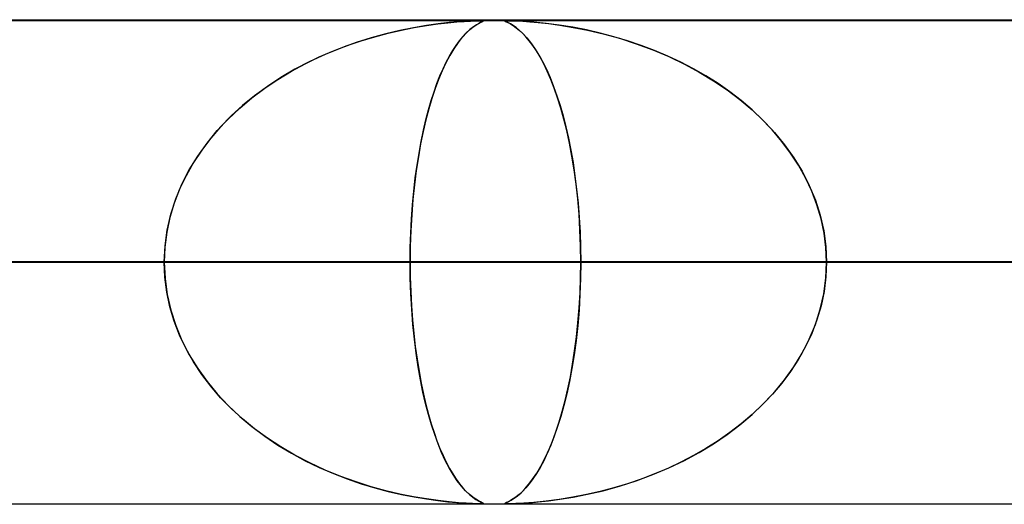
# Model space of a CAD drawing. Header units: millimetres. Extents: x -790 to 790, y -924 to 924.
# Tile 18 of 48: x -131 to -111, y 914 to 924. Entities that reach past the tile are written whole.
import ezdxf

# ---------------------------------------------------------------- set-up
doc = ezdxf.new("R2010")
doc.units = ezdxf.units.MM
doc.layers.add('HIDDEN', color=7, linetype='Continuous')
doc.layers.add('THICK', color=7, linetype='Continuous')

msp = doc.modelspace()

# ---------------------------------------------------------------- linework, layer by layer
at = {"layer": 'HIDDEN'}
for p, q in [((0, 923.99), (-677, 923.99)), ((0, 923.99), (-344.621, 923.99)), ((0, 923.99), (-344.621, 923.99)), ((0, 923.98), (-329.536, 923.98)), ((-122.28, 923.954), (-122.126, 923.966)), ((-122.089, 923.968), (-122.248, 923.957)), ((-122.126, 923.966), (-122, 923.973)), ((-121.956, 923.975), (-122.089, 923.968)), ((-122, 923.973), (-121.902, 923.977)), ((-121.851, 923.979), (-121.956, 923.975)), ((-121.902, 923.977), (-121.83, 923.979)), ((-121.78, 923.98), (-121.851, 923.979)), ((-121.83, 923.979), (-121.78, 923.98)), ((-121.751, 923.96), (-121.781, 923.946)), ((-121.78, 923.98), (-121.778, 923.98)), ((-121.74, 923.979), (-121.78, 923.98)), ((-121.778, 923.98), (-121.776, 923.98)), ((-121.776, 923.98), (-121.774, 923.98)), ((-121.774, 923.98), (-121.772, 923.98)), ((-121.773, 923.95), (-121.739, 923.966)), ((-121.772, 923.98), (-121.77, 923.98)), ((-121.77, 923.98), (-121.768, 923.98)), ((-121.756, 923.98), (-121.735, 923.978)), ((-121.733, 923.969), (-121.751, 923.96)), ((-121.727, 923.975), (-121.74, 923.979)), ((-121.739, 923.966), (-121.727, 923.975)), ((-121.735, 923.978), (-121.727, 923.975)), ((-121.727, 923.975), (-121.733, 923.969)), ((-121.275, 923.979), (-121.289, 923.975)), ((-121.289, 923.975), (-121.281, 923.968)), ((-121.288, 923.973), (-121.285, 923.977)), ((-121.276, 923.966), (-121.288, 923.973)), ((-121.285, 923.977), (-121.268, 923.979)), ((-121.281, 923.968), (-121.257, 923.957)), ((-121.252, 923.954), (-121.276, 923.966)), ((-121.236, 923.98), (-121.275, 923.979)), ((-121.268, 923.979), (-121.236, 923.98)), ((-121.166, 923.979), (-121.236, 923.98)), ((-121.236, 923.98), (-121.187, 923.979)), ((-121.187, 923.979), (-121.119, 923.977)), ((-121.057, 923.975), (-121.166, 923.979)), ((-121.119, 923.977), (-121.028, 923.974)), ((-120.897, 923.966), (-121.057, 923.975)), ((-121.028, 923.974), (-120.912, 923.967)), ((-120.912, 923.967), (-120.769, 923.957)), ((-120.686, 923.95), (-120.897, 923.966)), ((-123.456, 923.779), (-123.748, 923.71)), ((-123.697, 923.723), (-123.426, 923.786)), ((-123.174, 923.835), (-123.456, 923.779)), ((-123.426, 923.786), (-123.162, 923.838)), ((-122.908, 923.88), (-123.174, 923.835)), ((-123.162, 923.838), (-122.908, 923.88)), ((-122.662, 923.914), (-122.908, 923.88)), ((-122.908, 923.88), (-122.674, 923.913)), ((-122.674, 923.913), (-122.463, 923.937)), ((-122.44, 923.939), (-122.662, 923.914)), ((-122.463, 923.937), (-122.28, 923.954)), ((-122.248, 923.957), (-122.44, 923.939)), ((-122.088, 923.723), (-122.019, 923.788)), ((-122.008, 923.798), (-122.085, 923.726)), ((-122.019, 923.788), (-121.951, 923.843)), ((-121.937, 923.853), (-122.008, 923.798)), ((-121.951, 923.843), (-121.886, 923.889)), ((-121.875, 923.895), (-121.937, 923.853)), ((-121.886, 923.889), (-121.824, 923.924)), ((-121.822, 923.925), (-121.875, 923.895)), ((-121.824, 923.924), (-121.773, 923.95)), ((-121.781, 923.946), (-121.822, 923.925)), ((-121.257, 923.957), (-121.221, 923.939)), ((-121.216, 923.937), (-121.252, 923.954)), ((-121.221, 923.939), (-121.173, 923.914)), ((-121.17, 923.913), (-121.216, 923.937)), ((-121.173, 923.914), (-121.116, 923.88)), ((-121.116, 923.88), (-121.17, 923.913)), ((-121.116, 923.88), (-121.052, 923.835)), ((-121.055, 923.838), (-121.116, 923.88)), ((-120.99, 923.786), (-121.055, 923.838)), ((-121.052, 923.835), (-120.983, 923.779)), ((-120.923, 923.723), (-120.99, 923.786)), ((-120.983, 923.779), (-120.91, 923.71)), ((-120.769, 923.957), (-120.596, 923.942)), ((-120.435, 923.924), (-120.686, 923.95)), ((-120.596, 923.942), (-120.388, 923.919)), ((-120.161, 923.889), (-120.435, 923.924)), ((-120.388, 923.919), (-120.147, 923.887)), ((-119.881, 923.843), (-120.161, 923.889)), ((-120.147, 923.887), (-119.875, 923.842)), ((-119.598, 923.788), (-119.881, 923.843)), ((-119.875, 923.842), (-119.578, 923.784)), ((-119.315, 923.723), (-119.598, 923.788)), ((-119.578, 923.784), (-119.258, 923.709)), ((-124.544, 923.466), (-124.258, 923.564)), ((-124.051, 923.627), (-124.362, 923.529)), ((-124.258, 923.564), (-123.975, 923.649)), ((-123.748, 923.71), (-124.051, 923.627)), ((-123.975, 923.649), (-123.697, 923.723)), ((-122.296, 923.469), (-122.227, 923.564)), ((-122.168, 923.636), (-122.255, 923.526)), ((-122.227, 923.564), (-122.158, 923.648)), ((-122.085, 923.726), (-122.168, 923.636)), ((-122.158, 923.648), (-122.088, 923.723)), ((-120.853, 923.649), (-120.923, 923.723)), ((-120.91, 923.71), (-120.833, 923.627)), ((-120.781, 923.564), (-120.853, 923.649)), ((-120.833, 923.627), (-120.754, 923.529)), ((-120.708, 923.466), (-120.781, 923.564)), ((-119.031, 923.648), (-119.315, 923.723)), ((-119.258, 923.709), (-118.919, 923.616)), ((-118.749, 923.564), (-119.031, 923.648)), ((-118.919, 923.616), (-118.57, 923.504)), ((-118.469, 923.469), (-118.749, 923.564)), ((-125.122, 923.23), (-124.832, 923.355)), ((-124.68, 923.415), (-125.001, 923.283)), ((-124.832, 923.355), (-124.544, 923.466)), ((-124.362, 923.529), (-124.68, 923.415)), ((-122.432, 923.248), (-122.365, 923.363)), ((-122.341, 923.4), (-122.425, 923.261)), ((-122.365, 923.363), (-122.296, 923.469)), ((-122.255, 923.526), (-122.341, 923.4)), ((-120.754, 923.529), (-120.673, 923.415)), ((-120.634, 923.355), (-120.708, 923.466)), ((-120.673, 923.415), (-120.59, 923.283)), ((-120.559, 923.23), (-120.634, 923.355)), ((-118.57, 923.504), (-118.227, 923.377)), ((-118.193, 923.363), (-118.469, 923.469)), ((-118.227, 923.377), (-117.896, 923.237)), ((-117.92, 923.248), (-118.193, 923.363)), ((-125.411, 923.09), (-125.122, 923.23)), ((-125.001, 923.283), (-125.319, 923.136)), ((-122.425, 923.261), (-122.505, 923.109)), ((-122.499, 923.122), (-122.432, 923.248)), ((-120.59, 923.283), (-120.508, 923.136)), ((-120.484, 923.09), (-120.559, 923.23)), ((-117.652, 923.122), (-117.92, 923.248)), ((-117.896, 923.237), (-117.576, 923.084)), ((-125.625, 922.976), (-125.917, 922.805)), ((-125.697, 922.935), (-125.411, 923.09)), ((-125.319, 923.136), (-125.625, 922.976)), ((-122.583, 922.944), (-122.657, 922.766)), ((-122.628, 922.838), (-122.564, 922.985)), ((-122.505, 923.109), (-122.583, 922.944)), ((-122.564, 922.985), (-122.499, 923.122)), ((-120.508, 923.136), (-120.429, 922.976)), ((-120.41, 922.935), (-120.484, 923.09)), ((-120.429, 922.976), (-120.352, 922.805)), ((-117.389, 922.985), (-117.652, 923.122)), ((-117.576, 923.084), (-117.269, 922.918)), ((-117.132, 922.838), (-117.389, 922.985)), ((-126.251, 922.583), (-125.978, 922.766)), ((-125.917, 922.805), (-126.196, 922.622)), ((-125.978, 922.766), (-125.697, 922.935)), ((-122.657, 922.766), (-122.728, 922.576)), ((-122.69, 922.68), (-122.628, 922.838)), ((-120.337, 922.766), (-120.41, 922.935)), ((-120.352, 922.805), (-120.28, 922.622)), ((-120.265, 922.583), (-120.337, 922.766)), ((-117.269, 922.918), (-116.975, 922.74)), ((-116.881, 922.68), (-117.132, 922.838)), ((-116.975, 922.74), (-116.694, 922.551)), ((-126.514, 922.386), (-126.251, 922.583)), ((-126.196, 922.622), (-126.46, 922.429)), ((-122.728, 922.576), (-122.795, 922.374)), ((-122.751, 922.51), (-122.69, 922.68)), ((-120.28, 922.622), (-120.211, 922.429)), ((-120.196, 922.386), (-120.265, 922.583)), ((-116.637, 922.51), (-116.881, 922.68)), ((-116.694, 922.551), (-116.428, 922.35)), ((-126.767, 922.174), (-126.514, 922.386)), ((-126.46, 922.429), (-126.709, 922.225)), ((-122.795, 922.374), (-122.858, 922.161)), ((-122.809, 922.329), (-122.751, 922.51)), ((-120.211, 922.429), (-120.145, 922.225)), ((-120.13, 922.174), (-120.196, 922.386)), ((-116.402, 922.329), (-116.637, 922.51)), ((-116.428, 922.35), (-116.176, 922.137)), ((-127.007, 921.948), (-126.767, 922.174)), ((-126.709, 922.225), (-126.942, 922.011)), ((-122.919, 921.932), (-122.865, 922.136)), ((-122.858, 922.161), (-122.918, 921.934)), ((-122.865, 922.136), (-122.809, 922.329)), ((-120.145, 922.225), (-120.084, 922.011)), ((-120.067, 921.948), (-120.13, 922.174)), ((-116.175, 922.136), (-116.402, 922.329)), ((-116.176, 922.137), (-115.938, 921.911)), ((-115.959, 921.932), (-116.175, 922.136)), ((-127.232, 921.708), (-127.007, 921.948)), ((-126.942, 922.011), (-127.161, 921.788)), ((-122.918, 921.934), (-122.974, 921.693)), ((-122.97, 921.715), (-122.919, 921.932)), ((-120.084, 922.011), (-120.027, 921.788)), ((-120.008, 921.708), (-120.067, 921.948)), ((-115.753, 921.715), (-115.959, 921.932)), ((-127.161, 921.788), (-127.364, 921.553)), ((-120.027, 921.788), (-119.973, 921.553)), ((-115.938, 921.911), (-115.714, 921.671)), ((-127.364, 921.553), (-127.551, 921.307)), ((-127.443, 921.453), (-127.232, 921.708)), ((-122.974, 921.693), (-123.027, 921.438)), ((-123.017, 921.486), (-122.97, 921.715)), ((-119.952, 921.453), (-120.008, 921.708)), ((-119.973, 921.553), (-119.924, 921.307)), ((-115.56, 921.486), (-115.753, 921.715)), ((-115.714, 921.671), (-115.505, 921.417)), ((-127.636, 921.184), (-127.443, 921.453)), ((-123.027, 921.438), (-123.075, 921.168)), ((-123.061, 921.246), (-123.017, 921.486)), ((-119.901, 921.184), (-119.952, 921.453)), ((-115.38, 921.246), (-115.56, 921.486)), ((-115.505, 921.417), (-115.315, 921.149)), ((-127.809, 920.901), (-127.636, 921.184)), ((-127.551, 921.307), (-127.722, 921.048)), ((-123.075, 921.168), (-123.118, 920.885)), ((-123.102, 920.995), (-123.061, 921.246)), ((-119.924, 921.307), (-119.878, 921.048)), ((-119.855, 920.901), (-119.901, 921.184)), ((-115.217, 920.995), (-115.38, 921.246)), ((-115.315, 921.149), (-115.144, 920.868)), ((-127.722, 921.048), (-127.876, 920.778)), ((-123.138, 920.733), (-123.102, 920.995)), ((-119.878, 921.048), (-119.838, 920.778)), ((-115.071, 920.733), (-115.217, 920.995)), ((-127.876, 920.778), (-128.009, 920.498)), ((-127.961, 920.606), (-127.809, 920.901)), ((-123.169, 920.461), (-123.138, 920.733)), ((-123.118, 920.885), (-123.155, 920.591)), ((-119.815, 920.606), (-119.855, 920.901)), ((-119.838, 920.778), (-119.803, 920.498)), ((-115.144, 920.868), (-114.994, 920.576)), ((-114.943, 920.461), (-115.071, 920.733)), ((-128.089, 920.298), (-127.961, 920.606)), ((-123.155, 920.591), (-123.186, 920.285)), ((-119.781, 920.298), (-119.815, 920.606)), ((-114.994, 920.576), (-114.869, 920.273)), ((-128.191, 919.981), (-128.089, 920.298)), ((-128.009, 920.498), (-128.121, 920.208)), ((-123.196, 920.179), (-123.169, 920.461)), ((-119.803, 920.498), (-119.773, 920.208)), ((-119.754, 919.981), (-119.781, 920.298)), ((-114.835, 920.179), (-114.943, 920.461)), ((-128.121, 920.208), (-128.209, 919.911)), ((-123.217, 919.888), (-123.196, 920.179)), ((-123.186, 920.285), (-123.212, 919.971)), ((-119.773, 920.208), (-119.749, 919.911)), ((-114.869, 920.273), (-114.769, 919.962)), ((-114.75, 919.888), (-114.835, 920.179)), ((-128.209, 919.911), (-128.274, 919.608)), ((-128.265, 919.656), (-128.191, 919.981)), ((-123.232, 919.592), (-123.217, 919.888)), ((-123.212, 919.971), (-123.23, 919.649)), ((-119.735, 919.656), (-119.754, 919.981)), ((-119.749, 919.911), (-119.732, 919.608)), ((-114.769, 919.962), (-114.696, 919.642)), ((-114.688, 919.592), (-114.75, 919.888)), ((-128.274, 919.608), (-128.313, 919.3)), ((-128.311, 919.326), (-128.265, 919.656)), ((-123.23, 919.649), (-123.241, 919.32)), ((-123.241, 919.292), (-123.232, 919.592)), ((-119.723, 919.326), (-119.735, 919.656)), ((-119.732, 919.608), (-119.722, 919.3)), ((-114.696, 919.642), (-114.652, 919.317)), ((-114.65, 919.292), (-114.688, 919.592)), ((-128.326, 918.99), (-128.311, 919.326)), ((-128.313, 919.3), (-128.326, 918.99)), ((-123.241, 919.32), (-123.245, 918.99)), ((-123.245, 918.99), (-123.241, 919.292)), ((-119.718, 918.99), (-119.723, 919.326)), ((-119.722, 919.3), (-119.718, 918.99)), ((-114.652, 919.317), (-114.637, 918.99)), ((-114.637, 918.99), (-114.65, 919.292)), ((0, 918.99), (-328.035, 918.99)), ((-328.035, 918.99), (0, 918.99)), ((-322.954, 918.99), (0, 918.99)), ((0, 918.99), (-322.954, 918.99)), ((0, 918.99), (-310.676, 918.99)), ((-310.676, 918.99), (0, 918.99)), ((-305.595, 918.99), (0, 918.99)), ((0, 918.99), (-305.595, 918.99)), ((0, 918.99), (-293.317, 918.99)), ((-293.317, 918.99), (0, 918.99)), ((-288.236, 918.99), (0, 918.99)), ((0, 918.99), (-288.236, 918.99)), ((0, 918.99), (-275.958, 918.99)), ((-275.958, 918.99), (0, 918.99)), ((-270.877, 918.99), (0, 918.99)), ((0, 918.99), (-270.877, 918.99)), ((0, 918.99), (-258.599, 918.99)), ((-258.599, 918.99), (0, 918.99)), ((-253.518, 918.99), (0, 918.99)), ((0, 918.99), (-253.518, 918.99)), ((-128.326, 918.99), (-243.639, 918.99)), ((-243.639, 918.99), (-128.326, 918.99)), ((0, 918.99), (-241.24, 918.99)), ((-241.24, 918.99), (0, 918.99)), ((-236.159, 918.99), (0, 918.99)), ((0, 918.99), (-236.159, 918.99)), ((-233.657, 918.99), (-123.245, 918.99)), ((-123.245, 918.99), (-233.657, 918.99)), ((0, 918.99), (-223.88, 918.99)), ((-223.88, 918.99), (0, 918.99)), ((-218.8, 918.99), (0, 918.99)), ((0, 918.99), (-218.8, 918.99)), ((-110.963, 918.99), (-209.53, 918.99)), ((-209.53, 918.99), (-110.963, 918.99)), ((0, 918.99), (-206.521, 918.99)), ((-206.521, 918.99), (0, 918.99)), ((-201.44, 918.99), (0, 918.99)), ((0, 918.99), (-201.44, 918.99)), ((-199.547, 918.99), (-105.882, 918.99)), ((-105.882, 918.99), (-199.547, 918.99)), ((0, 918.99), (-189.161, 918.99)), ((-189.161, 918.99), (0, 918.99)), ((-184.08, 918.99), (0, 918.99)), ((0, 918.99), (-184.08, 918.99)), ((-93.599, 918.99), (-175.419, 918.99)), ((-175.419, 918.99), (-93.599, 918.99)), ((0, 918.99), (-171.801, 918.99)), ((-171.801, 918.99), (0, 918.99)), ((-166.72, 918.99), (0, 918.99)), ((0, 918.99), (-166.72, 918.99)), ((-165.434, 918.99), (-88.517, 918.99)), ((-88.517, 918.99), (-165.434, 918.99)), ((0, 918.99), (-154.441, 918.99)), ((-154.441, 918.99), (0, 918.99)), ((-149.36, 918.99), (0, 918.99)), ((0, 918.99), (-149.36, 918.99)), ((-76.232, 918.99), (-141.302, 918.99)), ((-141.302, 918.99), (-76.232, 918.99)), ((-128.326, 918.99), (-140.606, 918.99)), ((-140.606, 918.99), (-128.326, 918.99)), ((0, 918.99), (-137.08, 918.99)), ((-137.08, 918.99), (0, 918.99)), ((-131.999, 918.99), (0, 918.99)), ((0, 918.99), (-131.999, 918.99)), ((-131.999, 918.99), (-119.718, 918.99)), ((-119.718, 918.99), (-131.999, 918.99)), ((-131.315, 918.99), (-71.148, 918.99)), ((-71.148, 918.99), (-131.315, 918.99)), ((-107.173, 918.99), (-131.315, 918.99)), ((-131.315, 918.99), (-107.173, 918.99)), ((-128.313, 918.68), (-128.326, 918.99)), ((-128.326, 918.99), (-128.311, 918.654)), ((-123.245, 918.99), (-123.241, 918.688)), ((-123.241, 918.663), (-123.245, 918.99)), ((-110.963, 918.99), (-123.245, 918.99)), ((-123.245, 918.99), (-110.963, 918.99)), ((-119.718, 918.99), (-119.723, 918.654)), ((-119.722, 918.672), (-119.718, 918.99)), ((0, 918.99), (-119.718, 918.99)), ((-119.718, 918.99), (0, 918.99)), ((-114.652, 918.663), (-114.637, 918.99)), ((-114.637, 918.99), (-114.65, 918.688)), ((-114.637, 918.99), (0, 918.99)), ((0, 918.99), (-114.637, 918.99)), ((-114.637, 918.99), (-102.356, 918.99)), ((-102.356, 918.99), (-114.637, 918.99)), ((-128.274, 918.372), (-128.313, 918.68)), ((-123.241, 918.688), (-123.232, 918.388)), ((-119.733, 918.356), (-119.722, 918.672)), ((-114.65, 918.688), (-114.688, 918.388)), ((-128.311, 918.654), (-128.265, 918.324)), ((-123.23, 918.338), (-123.241, 918.663)), ((-119.723, 918.654), (-119.735, 918.324)), ((-114.696, 918.338), (-114.652, 918.663)), ((-128.209, 918.069), (-128.274, 918.372)), ((-128.265, 918.324), (-128.191, 917.999)), ((-123.232, 918.388), (-123.217, 918.092)), ((-123.212, 918.018), (-123.23, 918.338)), ((-119.735, 918.324), (-119.754, 917.999)), ((-119.751, 918.046), (-119.733, 918.356)), ((-114.769, 918.018), (-114.696, 918.338)), ((-114.688, 918.388), (-114.75, 918.092)), ((-128.121, 917.772), (-128.209, 918.069)), ((-123.217, 918.092), (-123.196, 917.801)), ((-114.75, 918.092), (-114.835, 917.801)), ((-128.191, 917.999), (-128.089, 917.682)), ((-123.188, 917.707), (-123.212, 918.018)), ((-119.754, 917.999), (-119.781, 917.682)), ((-119.776, 917.741), (-119.751, 918.046)), ((-114.869, 917.707), (-114.769, 918.018)), ((-128.009, 917.482), (-128.121, 917.772)), ((-128.089, 917.682), (-127.961, 917.374)), ((-123.196, 917.801), (-123.169, 917.519)), ((-123.157, 917.404), (-123.188, 917.707)), ((-119.781, 917.682), (-119.815, 917.374)), ((-119.807, 917.446), (-119.776, 917.741)), ((-114.994, 917.404), (-114.869, 917.707)), ((-114.835, 917.801), (-114.943, 917.519)), ((-127.876, 917.202), (-128.009, 917.482)), ((-123.169, 917.519), (-123.138, 917.247)), ((-114.943, 917.519), (-115.071, 917.247)), ((-127.961, 917.374), (-127.809, 917.079)), ((-123.12, 917.112), (-123.157, 917.404)), ((-123.138, 917.247), (-123.102, 916.985)), ((-119.815, 917.374), (-119.855, 917.079)), ((-119.844, 917.16), (-119.807, 917.446)), ((-115.071, 917.247), (-115.217, 916.985)), ((-115.144, 917.112), (-114.994, 917.404)), ((-127.722, 916.932), (-127.876, 917.202)), ((-127.809, 917.079), (-127.636, 916.796)), ((-123.078, 916.831), (-123.12, 917.112)), ((-119.855, 917.079), (-119.901, 916.796)), ((-119.886, 916.884), (-119.844, 917.16)), ((-115.315, 916.831), (-115.144, 917.112)), ((-127.551, 916.673), (-127.722, 916.932)), ((-123.102, 916.985), (-123.061, 916.734)), ((-119.933, 916.622), (-119.886, 916.884)), ((-115.217, 916.985), (-115.38, 916.734)), ((-127.636, 916.796), (-127.443, 916.527)), ((-127.364, 916.427), (-127.551, 916.673)), ((-123.031, 916.563), (-123.078, 916.831)), ((-123.061, 916.734), (-123.017, 916.494)), ((-119.901, 916.796), (-119.952, 916.527)), ((-115.38, 916.734), (-115.56, 916.494)), ((-115.505, 916.563), (-115.315, 916.831)), ((-127.443, 916.527), (-127.232, 916.272)), ((-122.979, 916.309), (-123.031, 916.563)), ((-123.017, 916.494), (-122.97, 916.265)), ((-119.952, 916.527), (-120.008, 916.272)), ((-119.985, 916.372), (-119.933, 916.622)), ((-115.56, 916.494), (-115.753, 916.265)), ((-115.714, 916.309), (-115.505, 916.563)), ((-127.161, 916.192), (-127.364, 916.427)), ((-127.232, 916.272), (-127.007, 916.032)), ((-122.924, 916.069), (-122.979, 916.309)), ((-122.97, 916.265), (-122.919, 916.048)), ((-120.008, 916.272), (-120.067, 916.032)), ((-120.041, 916.134), (-119.985, 916.372)), ((-115.753, 916.265), (-115.959, 916.048)), ((-115.938, 916.069), (-115.714, 916.309)), ((-126.942, 915.969), (-127.161, 916.192)), ((-127.007, 916.032), (-126.767, 915.806)), ((-122.865, 915.843), (-122.924, 916.069)), ((-122.919, 916.048), (-122.865, 915.844)), ((-120.067, 916.032), (-120.13, 915.806)), ((-120.101, 915.907), (-120.041, 916.134)), ((-116.176, 915.843), (-115.938, 916.069)), ((-115.959, 916.048), (-116.175, 915.844)), ((-126.709, 915.755), (-126.942, 915.969)), ((-122.865, 915.844), (-122.809, 915.651)), ((-122.803, 915.63), (-122.865, 915.843)), ((-120.165, 915.691), (-120.101, 915.907)), ((-116.428, 915.63), (-116.176, 915.843)), ((-116.175, 915.844), (-116.402, 915.651)), ((-126.767, 915.806), (-126.514, 915.594)), ((-126.46, 915.551), (-126.709, 915.755)), ((-122.809, 915.651), (-122.751, 915.47)), ((-122.737, 915.429), (-122.803, 915.63)), ((-120.233, 915.486), (-120.165, 915.691)), ((-120.13, 915.806), (-120.196, 915.594)), ((-116.694, 915.429), (-116.428, 915.63)), ((-116.402, 915.651), (-116.637, 915.47)), ((-126.514, 915.594), (-126.251, 915.397)), ((-126.196, 915.358), (-126.46, 915.551)), ((-122.751, 915.47), (-122.69, 915.3)), ((-122.667, 915.24), (-122.737, 915.429)), ((-120.305, 915.291), (-120.233, 915.486)), ((-120.196, 915.594), (-120.265, 915.397)), ((-116.975, 915.24), (-116.694, 915.429)), ((-116.637, 915.47), (-116.881, 915.3)), ((-126.251, 915.397), (-125.978, 915.214)), ((-125.917, 915.175), (-126.196, 915.358)), ((-125.978, 915.214), (-125.697, 915.045)), ((-122.69, 915.3), (-122.628, 915.142)), ((-122.594, 915.062), (-122.667, 915.24)), ((-120.337, 915.214), (-120.41, 915.045)), ((-120.381, 915.108), (-120.305, 915.291)), ((-120.265, 915.397), (-120.337, 915.214)), ((-117.269, 915.062), (-116.975, 915.24)), ((-116.881, 915.3), (-117.132, 915.142)), ((-125.625, 915.004), (-125.917, 915.175)), ((-125.697, 915.045), (-125.411, 914.89)), ((-125.319, 914.844), (-125.625, 915.004)), ((-122.628, 915.142), (-122.564, 914.995)), ((-122.518, 914.896), (-122.594, 915.062)), ((-120.41, 915.045), (-120.484, 914.89)), ((-120.461, 914.937), (-120.381, 915.108)), ((-117.576, 914.896), (-117.269, 915.062)), ((-117.132, 915.142), (-117.389, 914.995)), ((-125.411, 914.89), (-125.122, 914.75)), ((-125.001, 914.697), (-125.319, 914.844)), ((-122.564, 914.995), (-122.499, 914.858)), ((-122.438, 914.743), (-122.518, 914.896)), ((-122.499, 914.858), (-122.432, 914.732)), ((-120.484, 914.89), (-120.559, 914.75)), ((-120.544, 914.778), (-120.461, 914.937)), ((-117.652, 914.858), (-117.92, 914.732)), ((-117.896, 914.743), (-117.576, 914.896)), ((-117.389, 914.995), (-117.652, 914.858)), ((-125.122, 914.75), (-124.832, 914.625)), ((-124.68, 914.565), (-125.001, 914.697)), ((-124.832, 914.625), (-124.544, 914.514)), ((-122.356, 914.603), (-122.438, 914.743)), ((-122.432, 914.732), (-122.365, 914.617)), ((-122.365, 914.617), (-122.296, 914.511)), ((-122.271, 914.476), (-122.356, 914.603)), ((-120.713, 914.507), (-120.628, 914.634)), ((-120.634, 914.625), (-120.708, 914.514)), ((-120.559, 914.75), (-120.634, 914.625)), ((-120.628, 914.634), (-120.544, 914.778)), ((-118.57, 914.476), (-118.227, 914.603)), ((-118.193, 914.617), (-118.469, 914.511)), ((-118.227, 914.603), (-117.896, 914.743)), ((-117.92, 914.732), (-118.193, 914.617)), ((-124.362, 914.451), (-124.68, 914.565)), ((-124.544, 914.514), (-124.258, 914.416)), ((-124.051, 914.353), (-124.362, 914.451)), ((-124.258, 914.416), (-123.975, 914.331)), ((-122.296, 914.511), (-122.227, 914.416)), ((-122.185, 914.364), (-122.271, 914.476)), ((-122.227, 914.416), (-122.158, 914.332)), ((-120.875, 914.306), (-120.795, 914.398)), ((-120.781, 914.416), (-120.853, 914.331)), ((-120.795, 914.398), (-120.713, 914.507)), ((-120.708, 914.514), (-120.781, 914.416)), ((-118.749, 914.416), (-119.031, 914.332)), ((-118.919, 914.364), (-118.57, 914.476)), ((-118.469, 914.511), (-118.749, 914.416)), ((-123.748, 914.27), (-124.051, 914.353)), ((-123.975, 914.331), (-123.697, 914.257)), ((-123.456, 914.201), (-123.748, 914.27)), ((-123.697, 914.257), (-123.426, 914.194)), ((-123.174, 914.145), (-123.456, 914.201)), ((-123.426, 914.194), (-123.162, 914.142)), ((-122.102, 914.271), (-122.185, 914.364)), ((-122.158, 914.332), (-122.088, 914.257)), ((-122.024, 914.196), (-122.102, 914.271)), ((-122.088, 914.257), (-122.019, 914.192)), ((-121.952, 914.138), (-122.024, 914.196)), ((-122.019, 914.192), (-121.951, 914.137)), ((-120.99, 914.194), (-121.055, 914.142)), ((-121.024, 914.166), (-120.952, 914.229)), ((-120.923, 914.257), (-120.99, 914.194)), ((-120.952, 914.229), (-120.875, 914.306)), ((-120.853, 914.331), (-120.923, 914.257)), ((-119.598, 914.192), (-119.881, 914.137)), ((-119.875, 914.138), (-119.578, 914.196)), ((-119.315, 914.257), (-119.598, 914.192)), ((-119.578, 914.196), (-119.258, 914.271)), ((-119.031, 914.332), (-119.315, 914.257)), ((-119.258, 914.271), (-118.919, 914.364)), ((0, 913.99), (-677, 913.99)), ((0, 913.99), (-344.621, 913.99)), ((0, 913.99), (-344.621, 913.99)), ((-329.536, 914), (0, 914)), ((-238.7, 914), (-121.78, 914)), ((-204.6, 914), (-104.422, 914)), ((-170.5, 914), (-87.063, 914)), ((-136.4, 914), (-69.705, 914)), ((-122.908, 914.1), (-123.174, 914.145)), ((-123.162, 914.142), (-122.908, 914.1)), ((-122.662, 914.066), (-122.908, 914.1)), ((-122.908, 914.1), (-122.674, 914.067)), ((-122.674, 914.067), (-122.463, 914.043)), ((-122.44, 914.041), (-122.662, 914.066)), ((-122.463, 914.043), (-122.28, 914.026)), ((-122.248, 914.023), (-122.44, 914.041)), ((-122.28, 914.026), (-122.126, 914.014)), ((-122.089, 914.012), (-122.248, 914.023)), ((-122.126, 914.014), (-122, 914.007)), ((-121.956, 914.005), (-122.089, 914.012)), ((-122, 914.007), (-121.902, 914.003)), ((-121.851, 914.001), (-121.956, 914.005)), ((-121.889, 914.094), (-121.952, 914.138)), ((-121.951, 914.137), (-121.886, 914.091)), ((-121.902, 914.003), (-121.83, 914)), ((-121.834, 914.061), (-121.889, 914.094)), ((-121.886, 914.091), (-121.824, 914.056)), ((-121.78, 914), (-121.851, 914.001)), ((-121.79, 914.038), (-121.834, 914.061)), ((-121.83, 914), (-121.78, 914)), ((-121.824, 914.056), (-121.773, 914.03)), ((-121.758, 914.023), (-121.79, 914.038)), ((-121.74, 914.001), (-121.78, 914)), ((-121.78, 914), (-121.748, 914.001)), ((-121.773, 914.03), (-121.739, 914.014)), ((-121.737, 914.013), (-121.758, 914.023)), ((-121.748, 914.001), (-121.731, 914.003)), ((-121.727, 914.005), (-121.74, 914.001)), ((-121.739, 914.014), (-121.727, 914.005)), ((-121.728, 914.006), (-121.737, 914.013)), ((-121.731, 914.003), (-121.728, 914.006)), ((-121.288, 914.007), (-121.276, 914.015)), ((-121.276, 914.014), (-121.288, 914.007)), ((-121.288, 914.007), (-121.285, 914.003)), ((-121.281, 914.002), (-121.288, 914.007)), ((-121.285, 914.003), (-121.268, 914)), ((-121.246, 914), (-121.281, 914.002)), ((-121.276, 914.015), (-121.247, 914.028)), ((-121.252, 914.026), (-121.276, 914.014)), ((-121.268, 914), (-121.236, 914)), ((-121.216, 914.043), (-121.252, 914.026)), ((-121.247, 914.028), (-121.206, 914.048)), ((-121.236, 914), (-121.187, 914.001)), ((-121.166, 914.001), (-121.236, 914)), ((-121.17, 914.067), (-121.216, 914.043)), ((-121.206, 914.048), (-121.154, 914.077)), ((-121.187, 914.001), (-121.119, 914.003)), ((-121.116, 914.1), (-121.17, 914.067)), ((-121.057, 914.005), (-121.166, 914.001)), ((-121.154, 914.077), (-121.092, 914.116)), ((-121.119, 914.003), (-121.028, 914.006)), ((-121.055, 914.142), (-121.116, 914.1)), ((-121.092, 914.116), (-121.024, 914.166)), ((-120.897, 914.014), (-121.057, 914.005)), ((-121.028, 914.006), (-120.912, 914.013)), ((-120.912, 914.013), (-120.769, 914.023)), ((-120.686, 914.03), (-120.897, 914.014)), ((-120.769, 914.023), (-120.596, 914.038)), ((-120.435, 914.056), (-120.686, 914.03)), ((-120.596, 914.038), (-120.388, 914.061)), ((-120.161, 914.091), (-120.435, 914.056)), ((-120.388, 914.061), (-120.147, 914.094)), ((-119.881, 914.137), (-120.161, 914.091)), ((-120.147, 914.094), (-119.875, 914.138))]:
    msp.add_line(p, q, dxfattribs=at)
at = {"layer": 'THICK'}
for p, q in [((-732, 924), (0, 924)), ((0, 919), (-732, 919))]:
    msp.add_line(p, q, dxfattribs=at)

doc.saveas('drawing.dxf')
